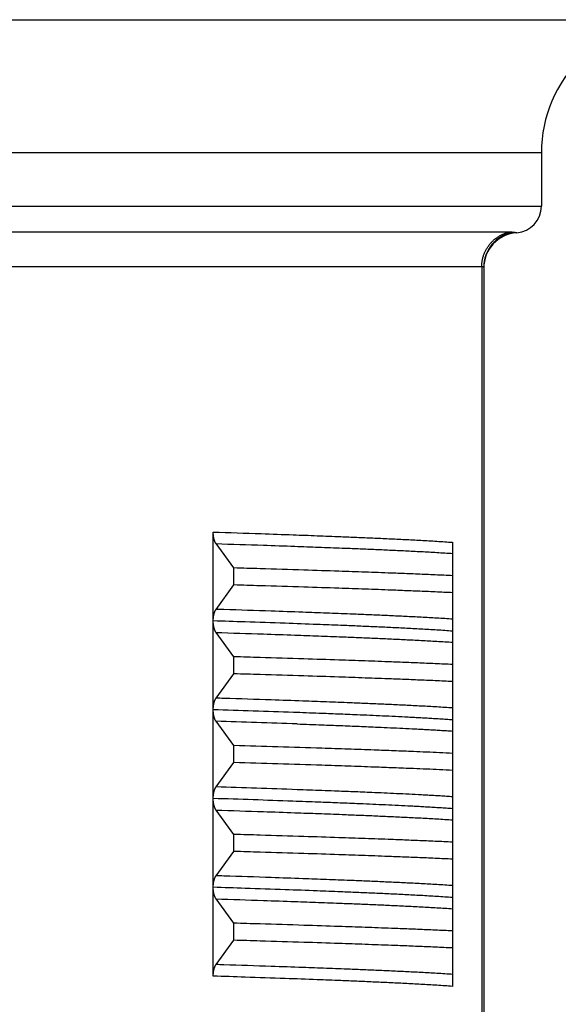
# Model space of a CAD drawing. Header units: millimetres. Extents: x 0 to 1735, y 0 to 1188.
# Tile 112 of 139: x 474.62 to 480.69, y 733.91 to 745. Entities that reach past the tile are written whole.
import ezdxf

# ---------------------------------------------------------------- set-up
doc = ezdxf.new("R2010")
doc.units = ezdxf.units.MM
doc.header["$LTSCALE"] = 0.727559
doc.layers.add('NoLayerName_001', color=7, linetype='Continuous')

msp = doc.modelspace()

# ---------------------------------------------------------------- linework, layer by layer
at = {"layer": 'NoLayerName_001', "color": 60, "linetype": 'Continuous', "lineweight": 25}
for p, q in [((462.20000031, 745.00000112), (486.79999969, 745.00000112)), ((462.20000043, 745.00000001), (486.79999982, 745.00000001)), ((480.49999985, 743.50000116), (468.50000015, 743.50000116)), ((480.49999985, 743.50000116), (480.49999985, 742.90000118)), ((468.50000015, 742.90000118), (480.49999985, 742.90000118)), ((480.13475106, 742.60696988), (468.86524894, 742.60696988)), ((479.82752822, 742.21626148), (469.17247178, 742.21626148)), ((479.82752822, 742.21626148), (479.82752796, 731.60000146)), ((479.84999987, 742.21143812), (479.84999987, 731.60000146)), ((476.80326947, 738.23191631), (476.80326947, 739.23060992)), ((477.03570951, 738.82641165), (476.83495989, 739.10066114)), ((479.49999987, 739.11518134), (479.49999987, 738.11628383)), ((477.03570951, 738.63470203), (477.03570951, 738.82641165)), ((476.83496008, 738.36045279), (477.03570951, 738.63470203)), ((476.80326959, 736.23050382), (476.80326947, 738.22924974)), ((477.03570951, 737.82641167), (476.83496094, 738.10065973)), ((479.49999987, 738.11518395), (479.49999987, 736.11530157)), ((477.03570951, 737.63470205), (477.03570951, 737.82641167)), ((476.83496567, 737.36046045), (477.03570951, 737.63470205)), ((477.03570951, 736.8264117), (476.83497706, 737.10063774)), ((477.03570951, 736.63470208), (477.03570951, 736.8264117)), ((476.83497631, 736.36047501), (477.03570951, 736.63470208)), ((476.80326947, 735.2319588), (476.80326947, 736.22915433)), ((477.03570951, 735.82641172), (476.8349589, 736.10066257)), ((479.49999987, 736.11396834), (479.49999987, 735.11629271)), ((477.03570951, 735.6347021), (477.03570951, 735.82641172)), ((476.83495914, 735.36045158), (477.03570951, 735.6347021)), ((476.80326947, 734.23050372), (476.80326947, 735.2303292)), ((477.03570951, 734.82641175), (476.83497446, 735.10064134)), ((479.49999987, 735.11486443), (479.49999987, 734.1150768)), ((477.03570951, 734.63470213), (477.03570951, 734.82641175)), ((476.83497456, 734.36047268), (477.03570951, 734.63470213))]:
    msp.add_line(p, q, dxfattribs=at)
for centre, radius, start, end in [((481.99999981, 743.50000116), 1.49999996, 90, 180), ((480.19999986, 742.90000118), 0.29999999, 274.096043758, 0), ((480.24986983, 742.21136744), 0.39987415, 100.218779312, 179.989877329), ((480.24999986, 742.20178713), 0.40000119, 94.096022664, 179.999704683), ((469.73399446, 515.69958612), 221.64368277, 87.9386640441, 88.1722540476), ((468.85528091, 485.1399757), 252.08699269, 87.978500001, 88.1860261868), ((469.24900412, 468.19606758), 268.74317584, 88.1282685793, 88.3396497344), ((469.24900412, 468.00435796), 268.74317585, 88.1282685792, 88.3396497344), ((469.55729575, 505.36999993), 231.10509208, 87.9690454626, 88.1954128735), ((469.71871298, 514.24405535), 222.09946908, 87.9404719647, 88.1720627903)]:
    msp.add_arc(centre, radius, start, end, dxfattribs=at)
for points, knots in [([(479.82752796, 742.21626148), (479.82765901, 742.22220166), (479.82773037, 742.2340991), (479.82898519, 742.25191885), (479.83092015, 742.2696965), (479.83365495, 742.28739014), (479.83715151, 742.30496018), (479.84141423, 742.32236637), (479.84643579, 742.33956879), (479.85221365, 742.35652765), (479.85873856, 742.37320654), (479.86599335, 742.38957425), (479.87396289, 742.40560016), (479.88263161, 742.42125384), (479.89198411, 742.43650478), (479.90200496, 742.45132249), (479.91267862, 742.46567647), (479.92398941, 742.47953519), (479.93591421, 742.49287185), (479.94842917, 742.50565984), (479.96151045, 742.51787225), (479.97513421, 742.52948223), (479.98927667, 742.54046279), (480.00391377, 742.55078731), (480.01902109, 742.56042671), (480.03456598, 742.56935717), (480.05050713, 742.57756408), (480.06680389, 742.58502671), (480.08341229, 742.5917366), (480.10029914, 742.59764105), (480.11739162, 742.60285155), (480.12898561, 742.60553224), (480.13475106, 742.60696988)], [0, 0, 0, 0, 0.01782488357, 0.0356810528, 0.05356220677, 0.07146175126, 0.08937306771, 0.10728978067, 0.12520602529, 0.14311679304, 0.16102031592, 0.17891763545, 0.19680966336, 0.21469720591, 0.23258116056, 0.25046271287, 0.26834353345, 0.28622566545, 0.30410996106, 0.3219966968, 0.33988625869, 0.35777936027, 0.37567725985, 0.39358197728, 0.41149637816, 0.42941973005, 0.44734549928, 0.46526623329, 0.48317422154, 0.50106183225, 0.5189218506, 0.53674782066, 0.53674782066, 0.53674782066, 0.53674782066]), ([(480.17892849, 742.60490271), (480.17819753, 742.60500003), (480.17673679, 742.60520375), (480.17453861, 742.60545495), (480.17233726, 742.60567807), (480.17013253, 742.60587052), (480.16792529, 742.60603743), (480.16571608, 742.6061819), (480.16350556, 742.60630754), (480.16129432, 742.60641783), (480.15908281, 742.60651636), (480.15687121, 742.60660369), (480.15465953, 742.6066803), (480.15244778, 742.60674671), (480.15023596, 742.60680341), (480.14802406, 742.6068509), (480.14581208, 742.6068897), (480.14360003, 742.60692029), (480.1413879, 742.60694324), (480.13917569, 742.60695881), (480.1369634, 742.60696842), (480.13548852, 742.6069689), (480.13475106, 742.60696988)], [0, 0, 0, 0, 0.002212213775, 0.004424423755, 0.006636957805, 0.008849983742, 0.011063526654, 0.013277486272, 0.015491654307, 0.017705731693, 0.019919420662, 0.022132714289, 0.024345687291, 0.026558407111, 0.028770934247, 0.03098332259, 0.033195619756, 0.035407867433, 0.037620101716, 0.039832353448, 0.042044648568, 0.044257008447, 0.044257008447, 0.044257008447, 0.044257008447]), ([(480.22142843, 742.60076747), (480.22120916, 742.60077948), (480.2207749, 742.60080929), (480.22011458, 742.60081838), (480.21946123, 742.60089374), (480.2188021, 742.60091264), (480.21727431, 742.601004), (480.21552632, 742.60112003), (480.21355857, 742.60125218), (480.21224745, 742.60134567), (480.2109363, 742.60144271), (480.20962549, 742.60154319), (480.20831518, 742.60164693), (480.20700533, 742.601754), (480.20569585, 742.6018644), (480.20438664, 742.60197815), (480.20307768, 742.60209526), (480.20176896, 742.60221577), (480.20046052, 742.60233971), (480.19915238, 742.60246712), (480.19784458, 742.60259802), (480.19653715, 742.60273246), (480.1952301, 742.60287046), (480.19392346, 742.60301203), (480.19261722, 742.60315721), (480.19131139, 742.60330602), (480.19000598, 742.60345849), (480.18870101, 742.60361463), (480.18739647, 742.60377447), (480.18609238, 742.60393798), (480.18478875, 742.60410516), (480.1834856, 742.60427597), (480.18218292, 742.60445037), (480.18088074, 742.60462845), (480.17979598, 742.60477958), (480.17914537, 742.604872), (480.17892849, 742.60490271)], [0, 0, 0, 0, 0.000658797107, 0.001305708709, 0.001979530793, 0.002629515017, 0.00328300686, 0.006571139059, 0.007884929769, 0.009199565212, 0.010514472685, 0.011829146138, 0.013143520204, 0.014457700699, 0.015771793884, 0.017085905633, 0.018400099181, 0.019714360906, 0.021028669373, 0.022343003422, 0.023657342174, 0.024971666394, 0.026285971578, 0.027600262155, 0.028914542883, 0.030228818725, 0.03154309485, 0.032857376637, 0.034171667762, 0.035485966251, 0.036800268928, 0.038114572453, 0.039428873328, 0.040743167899, 0.042057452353, 0.042714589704, 0.042714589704, 0.042714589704, 0.042714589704]), ([(479.84999987, 742.21143815), (479.8499509, 742.21165602), (479.84990978, 742.21212376), (479.84947544, 742.21270438), (479.84895428, 742.21319701), (479.84836023, 742.21360139), (479.84774305, 742.21392183), (479.84711307, 742.21417519), (479.84647404, 742.21439487), (479.84582497, 742.2145958), (479.84516637, 742.21477784), (479.84450164, 742.2149429), (479.84383331, 742.21509237), (479.84316277, 742.21522717), (479.84249048, 742.21534829), (479.8418166, 742.2154568), (479.84114131, 742.21555378), (479.84046478, 742.21564032), (479.83978718, 742.21571747), (479.83910867, 742.21578633), (479.83842944, 742.21584797), (479.83774965, 742.21590344), (479.83706946, 742.21595391), (479.83638898, 742.21600008), (479.83570823, 742.21604198), (479.83502725, 742.21607977), (479.83434606, 742.21611359), (479.83366469, 742.21614356), (479.83298316, 742.21616981), (479.83230149, 742.21619248), (479.83161972, 742.21621169), (479.83093786, 742.21622759), (479.83025595, 742.21624029), (479.82957401, 742.21624996), (479.82889206, 742.21625662), (479.82821013, 742.21626081), (479.82775552, 742.21626104), (479.82752822, 742.21626147)], [0, 0, 0, 0, 0.00066993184, 0.001370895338, 0.002104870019, 0.002827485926, 0.003515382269, 0.004188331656, 0.004862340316, 0.00554233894, 0.006226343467, 0.006911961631, 0.0075968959, 0.008280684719, 0.008963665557, 0.009646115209, 0.010328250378, 0.011010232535, 0.011692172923, 0.01237413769, 0.013056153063, 0.01373821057, 0.014420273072, 0.015102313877, 0.015784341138, 0.016466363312, 0.017148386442, 0.017830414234, 0.018512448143, 0.019194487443, 0.019876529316, 0.020558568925, 0.021240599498, 0.021922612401, 0.022604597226, 0.023286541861, 0.023968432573, 0.023968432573, 0.023968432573, 0.023968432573]), ([(476.80326947, 739.23060992), (476.98312559, 739.22464607), (477.28289483, 739.2149679), (477.67255687, 739.20125267), (477.97227977, 739.19022463), (478.21203876, 739.18089225), (478.42180924, 739.17227652), (478.60159735, 739.16453477), (478.78136562, 739.15632708), (478.93115113, 739.1490082), (479.05096393, 739.14281674), (479.14081429, 739.13797834), (479.23064993, 739.13287667), (479.32046371, 739.12742291), (479.41025571, 739.12162978), (479.47008398, 739.11729274), (479.5000021, 739.1151836)], [0, 0, 0, 0, 0.5398649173, 0.8997754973, 1.1697089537, 1.4396417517, 1.6195963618, 1.7995506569, 1.9795054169, 2.1594622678, 2.2494422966, 2.339423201, 2.4294036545, 2.5193827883, 2.6093605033, 2.6993376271, 2.6993376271, 2.6993376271, 2.6993376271]), ([(476.83495989, 739.10066114), (476.83393705, 739.10214866), (476.83182824, 739.10508416), (476.8290356, 739.10973735), (476.82643843, 739.1145058), (476.82405737, 739.11939186), (476.82186047, 739.12436186), (476.81982803, 739.12939637), (476.81795145, 739.13448515), (476.81622164, 739.13962232), (476.81462886, 739.14480271), (476.81316341, 739.15002119), (476.81181568, 739.15527267), (476.81057565, 739.16055234), (476.8094409, 739.1658575), (476.80840937, 739.17118565), (476.80747887, 739.17653432), (476.80664726, 739.18190105), (476.80591237, 739.18728338), (476.80527204, 739.19267883), (476.80472414, 739.19808496), (476.80426644, 739.20349929), (476.80389703, 739.20891936), (476.80361287, 739.2143427), (476.8034151, 739.21976686), (476.80328925, 739.22518933), (476.80328248, 739.22880371), (476.80326947, 739.23060992)], [0, 0, 0, 0, 0.00541572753, 0.01083721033, 0.01626685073, 0.02170242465, 0.0271377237, 0.03256563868, 0.0379875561, 0.04340669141, 0.04882534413, 0.05424495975, 0.05966619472, 0.06508910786, 0.07051386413, 0.07594061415, 0.08136935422, 0.0867999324, 0.09223205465, 0.09766529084, 0.10309908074, 0.1085327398, 0.11396546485, 0.11939633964, 0.12482434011, 0.13024833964, 0.13566711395, 0.13566711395, 0.13566711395, 0.13566711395]), ([(476.83497297, 739.10064332), (477.01270599, 739.09483466), (477.30893605, 739.08540046), (477.69399975, 739.07206603), (477.99018674, 739.06136046), (478.22711886, 739.0523251), (478.43441808, 739.04401053), (478.61208969, 739.03655702), (478.78974381, 739.02868354), (478.93777028, 739.02169605), (479.05617795, 739.01581025), (479.14497549, 739.01122099), (479.233761, 739.00640759), (479.32252955, 739.00130453), (479.41128151, 738.9959264), (479.47042514, 738.99196458), (479.4999999, 738.99003073)], [0, 0, 0, 0, 0.5334837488, 0.8891400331, 1.155882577, 1.4226246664, 1.6004523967, 1.7782799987, 1.9561079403, 2.1339373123, 2.2228530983, 2.3117693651, 2.4006852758, 2.4896003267, 2.5785144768, 2.6674282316, 2.6674282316, 2.6674282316, 2.6674282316]), ([(479.49999987, 738.73907084), (479.46715793, 738.74061439), (479.36863476, 738.74530515), (479.20440137, 738.7525218), (479.00729967, 738.76066448), (478.77732688, 738.76964402), (478.5144781, 738.77929956), (478.18589336, 738.79069761), (477.79156549, 738.803608), (477.3972139, 738.81577629), (477.13430097, 738.82349076), (477.03570951, 738.82641165)], [0, 0, 0, 0, 0.0986346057, 0.2959041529, 0.4931741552, 0.6904437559, 0.9863476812, 1.2822515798, 1.6767903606, 2.1699643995, 2.4658685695, 2.4658685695, 2.4658685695, 2.4658685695]), ([(479.49999987, 738.54736122), (479.46715793, 738.54890477), (479.36863476, 738.55359553), (479.20440137, 738.56081218), (479.00729967, 738.56895487), (478.77732688, 738.5779344), (478.5144781, 738.58758994), (478.18589336, 738.598988), (477.79156549, 738.61189838), (477.3972139, 738.62406668), (477.13430097, 738.63178114), (477.03570951, 738.63470203)], [0, 0, 0, 0, 0.0986346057, 0.2959041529, 0.4931741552, 0.6904437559, 0.9863476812, 1.2822515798, 1.6767903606, 2.1699643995, 2.4658685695, 2.4658685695, 2.4658685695, 2.4658685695]), ([(476.80326947, 738.23191631), (476.80327995, 738.23340654), (476.80328564, 738.23638739), (476.80338587, 738.24085797), (476.8035402, 738.2453275), (476.80375795, 738.24979508), (476.80403588, 738.25425988), (476.80437411, 738.25872103), (476.80477185, 738.26317771), (476.80522863, 738.26762905), (476.8057436, 738.27207419), (476.80631722, 738.27651211), (476.80695206, 738.28094141), (476.8076503, 738.28536069), (476.80841423, 738.28976852), (476.8092461, 738.29416348), (476.81014816, 738.29854417), (476.81112272, 738.30290916), (476.81217184, 738.30725695), (476.81329836, 738.31158561), (476.81450764, 738.3158922), (476.8158046, 738.32017363), (476.81719428, 738.32442675), (476.81868167, 738.32864841), (476.82027179, 738.33283549), (476.82196945, 738.33698434), (476.82377858, 738.34108947), (476.82571266, 738.34513812), (476.82778157, 738.34911711), (476.83000472, 738.35300603), (476.83236564, 738.35680983), (476.83410971, 738.35922917), (476.83496008, 738.36045279)], [0, 0, 0, 0, 0.0044708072, 0.00894226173, 0.0134143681, 0.01788710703, 0.02236043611, 0.02683429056, 0.03130858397, 0.03578320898, 0.04025803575, 0.04473283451, 0.04920731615, 0.05368128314, 0.05815464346, 0.06262741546, 0.06709973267, 0.07157184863, 0.07604413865, 0.08051679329, 0.08498963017, 0.08946271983, 0.09393647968, 0.09841169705, 0.10288955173, 0.10737163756, 0.11185848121, 0.1163459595, 0.12083019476, 0.12530909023, 0.12978257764, 0.13425287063, 0.13425287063, 0.13425287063, 0.13425287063]), ([(479.49999989, 738.24986214), (479.47042515, 738.25179632), (479.41128158, 738.25575891), (479.32252965, 738.26113744), (479.2337611, 738.26624051), (479.14497558, 738.27105391), (479.02657914, 738.27717125), (478.87856296, 738.28439078), (478.70091922, 738.29250966), (478.52325579, 738.3001606), (478.3159639, 738.30865406), (478.07903866, 738.31786479), (477.78285841, 738.32875547), (477.39779833, 738.34219137), (477.07195664, 738.35292231), (476.86459582, 738.35952485), (476.83497292, 738.36047038)], [0, 0, 0, 0, 0.0889137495, 0.1778278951, 0.2667429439, 0.3556588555, 0.4445751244, 0.6224058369, 0.8002343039, 0.9780619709, 1.1558895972, 1.4226314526, 1.6893738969, 2.0450303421, 2.578514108, 2.6674280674, 2.6674280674, 2.6674280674, 2.6674280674]), ([(479.49999987, 738.11507762), (479.47008174, 738.11718669), (479.41025345, 738.12152355), (479.32046144, 738.12731659), (479.23064765, 738.13277032), (479.140812, 738.13787202), (479.05096163, 738.14271045), (478.93114882, 738.14890194), (478.78136328, 738.15622083), (478.60159499, 738.16442851), (478.42180685, 738.17217016), (478.21203635, 738.18078611), (477.94230737, 738.19128341), (477.5826355, 738.20439874), (477.19296406, 738.21784621), (476.92317234, 738.22656893), (476.80326688, 738.23050368)], [0, 0, 0, 0, 0.0899771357, 0.1799548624, 0.2699340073, 0.3599144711, 0.4498953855, 0.5398754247, 0.7198322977, 0.8997870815, 1.0797414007, 1.2596960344, 1.5296288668, 1.8895400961, 2.3394279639, 2.699337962, 2.699337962, 2.699337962, 2.699337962]), ([(476.83496094, 738.10065973), (476.83411024, 738.10188385), (476.83236548, 738.10430416), (476.83000368, 738.10810953), (476.82777975, 738.11200008), (476.82571017, 738.11598076), (476.82377552, 738.12003113), (476.82196593, 738.12413801), (476.82026789, 738.12828864), (476.81867748, 738.13247751), (476.81718985, 738.13670098), (476.81579999, 738.14095591), (476.81450286, 738.14523915), (476.81329342, 738.14954757), (476.81216671, 738.15387806), (476.81111736, 738.15822768), (476.81014256, 738.16259448), (476.8092403, 738.16697699), (476.80840829, 738.17137379), (476.80764435, 738.17578344), (476.80694624, 738.18020455), (476.80631173, 738.18463568), (476.80573868, 738.18907544), (476.80522458, 738.19352242), (476.80476889, 738.19797561), (476.80437233, 738.20243412), (476.80403525, 738.20689712), (476.80375831, 738.21136374), (476.80354126, 738.21583314), (476.80338719, 738.22030448), (476.80328677, 738.22477686), (476.80328027, 738.22775891), (476.80326947, 738.22924974)], [0, 0, 0, 0, 0.00447208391, 0.00894736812, 0.0134280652, 0.01791410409, 0.02240338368, 0.0268920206, 0.0313758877, 0.03585551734, 0.04033250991, 0.04480805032, 0.04928292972, 0.05375756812, 0.05823203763, 0.06270615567, 0.06718010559, 0.07165425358, 0.07612884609, 0.08060401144, 0.08507976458, 0.08955601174, 0.09403255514, 0.09850910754, 0.10298545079, 0.10746146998, 0.11193706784, 0.11641216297, 0.1208866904, 0.12536060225, 0.12983386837, 0.13430647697, 0.13430647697, 0.13430647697, 0.13430647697]), ([(476.83497313, 738.10064313), (477.01270615, 738.09483446), (477.3089362, 738.08540033), (477.69399989, 738.0720657), (477.99018686, 738.06135971), (478.22711896, 738.05232406), (478.43441817, 738.04400937), (478.61208978, 738.03655594), (478.7897439, 738.02868269), (478.93777038, 738.02169548), (479.05617806, 738.01580992), (479.14497561, 738.01122089), (479.23376114, 738.00640764), (479.32252969, 738.00130456), (479.41128164, 737.99592622), (479.47042523, 737.99196391), (479.49999997, 737.99002985)], [0, 0, 0, 0, 0.5334837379, 0.889140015, 1.1558825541, 1.4226246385, 1.6004523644, 1.7782799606, 1.9561078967, 2.1339372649, 2.2228530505, 2.3117693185, 2.4006852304, 2.4896002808, 2.5785144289, 2.6674281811, 2.6674281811, 2.6674281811, 2.6674281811]), ([(479.49999987, 737.73907087), (479.46715793, 737.74061441), (479.36863476, 737.74530518), (479.20440137, 737.75252183), (479.00729967, 737.76066451), (478.77732688, 737.76964405), (478.5144781, 737.77929958), (478.18589336, 737.79069764), (477.79156549, 737.80360802), (477.3972139, 737.81577632), (477.13430097, 737.82349078), (477.03570951, 737.82641167)], [0, 0, 0, 0, 0.0986346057, 0.2959041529, 0.4931741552, 0.6904437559, 0.9863476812, 1.2822515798, 1.6767903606, 2.1699643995, 2.4658685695, 2.4658685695, 2.4658685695, 2.4658685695]), ([(479.49999987, 737.54736125), (479.46715793, 737.54890479), (479.36863476, 737.55359556), (479.20440137, 737.56081221), (479.00729967, 737.56895489), (478.77732688, 737.57793443), (478.5144781, 737.58758996), (478.18589336, 737.59898802), (477.79156549, 737.6118984), (477.3972139, 737.6240667), (477.13430097, 737.63178116), (477.03570951, 737.63470205)], [0, 0, 0, 0, 0.0986346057, 0.2959041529, 0.4931741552, 0.6904437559, 0.9863476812, 1.2822515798, 1.6767903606, 2.1699643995, 2.4658685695, 2.4658685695, 2.4658685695, 2.4658685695]), ([(476.80326947, 737.22937062), (476.80328196, 737.23119205), (476.80328841, 737.23483693), (476.80340953, 737.24030531), (476.8036006, 737.24577566), (476.80387603, 737.25124542), (476.80423526, 737.25671212), (476.80468173, 737.26217325), (476.80521781, 737.26762631), (476.80584617, 737.27306881), (476.80656937, 737.27849825), (476.80739003, 737.28391214), (476.80831074, 737.28930797), (476.8093341, 737.29468326), (476.81046273, 737.30003549), (476.81169914, 737.30536213), (476.81304616, 737.31066038), (476.81451358, 737.31592543), (476.81611082, 737.32115215), (476.81784736, 737.32633537), (476.81973276, 737.33146987), (476.82177586, 737.33654971), (476.82398509, 737.34156459), (476.82638067, 737.34649468), (476.82899531, 737.35130569), (476.83180829, 737.35599991), (476.83393459, 737.35896023), (476.83496567, 737.36046045)], [0, 0, 0, 0, 0.00546442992, 0.01093428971, 0.01640824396, 0.02188507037, 0.02736366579, 0.03284305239, 0.03832238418, 0.04380095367, 0.04927819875, 0.05475370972, 0.06022723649, 0.06569869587, 0.07116817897, 0.07663595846, 0.08210231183, 0.08756730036, 0.09303155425, 0.09849648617, 0.10396435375, 0.10943831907, 0.11491969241, 0.12040121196, 0.12587656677, 0.13134354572, 0.13680470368, 0.13680470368, 0.13680470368, 0.13680470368]), ([(479.49999999, 737.24986265), (479.47042525, 737.25179658), (479.41128165, 737.25575859), (479.32252972, 737.26113677), (479.23376119, 737.26623972), (479.1449757, 737.27105323), (479.02657931, 737.27717092), (478.8785632, 737.28439101), (478.70091954, 737.29251049), (478.52325618, 737.30016196), (478.31596436, 737.3086559), (478.07903919, 737.31786684), (477.78285901, 737.32875739), (477.397799, 737.34219255), (477.07195737, 737.35292281), (476.86459663, 737.35952591), (476.83497374, 737.3604715)], [0, 0, 0, 0, 0.0889137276, 0.1778278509, 0.2667428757, 0.355658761, 0.4445750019, 0.6224056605, 0.8002340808, 0.9780617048, 1.1558892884, 1.4226310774, 1.6893734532, 2.0450298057, 2.5785134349, 2.6674273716, 2.6674273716, 2.6674273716, 2.6674273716]), ([(476.83497706, 737.10063774), (476.83395395, 737.10212553), (476.83184467, 737.1050616), (476.82905096, 737.10971543), (476.8264526, 737.11448449), (476.82407028, 737.11937113), (476.82187213, 737.12434176), (476.81983856, 737.129377), (476.81796095, 737.1344666), (476.81623025, 737.13960466), (476.81463669, 737.14478599), (476.8131706, 737.15000546), (476.81182236, 737.15525795), (476.81058198, 737.16053865), (476.809447, 737.16584484), (476.80841532, 737.17117403), (476.80748472, 737.17652375), (476.80665303, 737.18189153), (476.80591804, 737.18727491), (476.80527757, 737.19267144), (476.80472943, 737.19807863), (476.80427139, 737.20349403), (476.80390147, 737.20891518), (476.80361662, 737.21433961), (476.80341793, 737.21976487), (476.80329093, 737.22518843), (476.80328311, 737.22880356), (476.80326961, 737.23061014)], [0, 0, 0, 0, 0.00541684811, 0.01083944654, 0.01627018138, 0.02170683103, 0.02714320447, 0.03257221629, 0.03799525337, 0.04341552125, 0.04883530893, 0.05425605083, 0.05967839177, 0.06510238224, 0.07052819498, 0.07595599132, 0.08138577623, 0.08681740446, 0.0922505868, 0.09768489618, 0.1031197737, 0.10855453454, 0.11398837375, 0.11942037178, 0.12484949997, 0.13027462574, 0.13569451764, 0.13569451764, 0.13569451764, 0.13569451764]), ([(479.49999987, 737.11507765), (479.47611723, 737.11677202), (479.42835736, 737.120241), (479.35668378, 737.12496305), (479.28499511, 737.12945354), (479.21329124, 737.1337011), (479.14157705, 737.13776727), (479.06985483, 737.14168177), (478.97421588, 737.14671392), (478.85465111, 737.15268701), (478.71115447, 737.15945984), (478.56764357, 737.16592483), (478.40019926, 737.17313733), (478.20881582, 737.18095233), (477.96956765, 737.19025065), (477.80207696, 737.1963072), (477.70637088, 737.19984193)], [0, 0, 0, 0, 0.0718280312, 0.143656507, 0.2154856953, 0.2873153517, 0.3591448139, 0.4309736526, 0.5028020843, 0.6464584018, 0.7901146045, 0.9337708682, 1.0774274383, 1.2929130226, 1.5083991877, 1.7957131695, 1.7957131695, 1.7957131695, 1.7957131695]), ([(477.74752641, 737.07008477), (477.84103052, 737.06668201), (478.00466732, 737.06084728), (478.23841198, 737.05191151), (478.4487671, 737.04348883), (478.63573027, 737.03554322), (478.79930617, 737.02821199), (478.93950027, 737.02162563), (479.05631312, 737.01580969), (479.14975145, 737.0109187), (479.2198237, 737.00712156), (479.28988763, 737.00317193), (479.35994002, 736.99902698), (479.42998117, 736.99469862), (479.47665913, 736.99156538), (479.50000006, 736.99002973)], [0, 0, 0, 0, 0.2806980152, 0.4912220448, 0.7017456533, 0.9122686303, 1.0526171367, 1.192965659, 1.3333144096, 1.4034891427, 1.4736642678, 1.5438394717, 1.6140143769, 1.6841888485, 1.7543630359, 1.7543630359, 1.7543630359, 1.7543630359]), ([(479.49999987, 736.73907089), (479.45090669, 736.7413569), (479.3527246, 736.74602495), (479.20542491, 736.75245093), (479.03356123, 736.75962354), (478.83712608, 736.76734505), (478.59156404, 736.77650655), (478.32142823, 736.78609184), (478.12494892, 736.79255941), (478.02671143, 736.79585614)], [0, 0, 0, 0, 0.1474391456, 0.2948786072, 0.4423185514, 0.6634788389, 0.8846384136, 1.1795169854, 1.4743953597, 1.4743953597, 1.4743953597, 1.4743953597]), ([(479.49999987, 736.54736127), (479.45090669, 736.54964729), (479.3527246, 736.55431533), (479.20542491, 736.56074131), (479.03356123, 736.56791392), (478.83712608, 736.57563543), (478.59156404, 736.58479694), (478.32142823, 736.59438223), (478.12494892, 736.6008498), (478.02671143, 736.60414652)], [0, 0, 0, 0, 0.1474391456, 0.2948786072, 0.4423185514, 0.6634788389, 0.8846384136, 1.1795169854, 1.4743953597, 1.4743953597, 1.4743953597, 1.4743953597]), ([(476.80326959, 736.23050382), (476.80328261, 736.23231038), (476.80328939, 736.23592547), (476.8034154, 736.24134898), (476.80361339, 736.24677418), (476.80389786, 736.25219856), (476.80426765, 736.25761966), (476.80472579, 736.26303501), (476.80527419, 736.26844215), (476.80591505, 736.27383861), (476.80665053, 736.27922194), (476.80748275, 736.28458967), (476.80841389, 736.28993933), (476.80944607, 736.29526846), (476.81058148, 736.3005746), (476.81182216, 736.30585523), (476.81317055, 736.31110768), (476.81463666, 736.3163271), (476.81623016, 736.32150839), (476.81796074, 736.32664641), (476.8198382, 736.33173596), (476.82187164, 736.33677117), (476.82406969, 736.34174177), (476.82645195, 736.34662838), (476.82905027, 736.3513974), (476.83184395, 736.35605119), (476.83395321, 736.35898724), (476.83497631, 736.36047501)], [0, 0, 0, 0, 0.00541982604, 0.01084487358, 0.01627392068, 0.02170584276, 0.02713961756, 0.03257433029, 0.03800917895, 0.04344347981, 0.0488766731, 0.05430832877, 0.05973815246, 0.06516599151, 0.07059184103, 0.07601585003, 0.08143818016, 0.08685888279, 0.09227860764, 0.09769879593, 0.10312174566, 0.10855067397, 0.11398697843, 0.1194235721, 0.12485425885, 0.13027681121, 0.13569360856, 0.13569360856, 0.13569360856, 0.13569360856]), ([(479.50000011, 736.24986269), (479.47665916, 736.25139802), (479.42998115, 736.25453055), (479.35993995, 736.25885817), (479.28988754, 736.26300262), (479.21982359, 736.26695201), (479.12639414, 736.272015), (479.00959062, 736.27802187), (478.86940524, 736.28479531), (478.72920377, 736.29122108), (478.56562099, 736.29839812), (478.37865089, 736.3061818), (478.14491637, 736.31537711), (477.93453882, 736.32322686), (477.7942791, 736.3282358), (477.74752641, 736.3299179)], [0, 0, 0, 0, 0.0701741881, 0.1403486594, 0.2105235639, 0.2806987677, 0.3508738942, 0.4912230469, 0.6315716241, 0.7719201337, 0.9122686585, 1.1227918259, 1.3333156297, 1.6140142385, 1.7543630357, 1.7543630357, 1.7543630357, 1.7543630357]), ([(476.8349589, 736.10066257), (476.83410881, 736.10188578), (476.83236532, 736.10430431), (476.83000512, 736.1081068), (476.82778263, 736.11199436), (476.8257143, 736.11597196), (476.82378072, 736.12001918), (476.82197204, 736.12412285), (476.82027477, 736.12827024), (476.818685, 736.13245583), (476.81719789, 736.136676), (476.81580844, 736.14092761), (476.81451165, 736.14520752), (476.81330247, 736.14951259), (476.81217597, 736.15383972), (476.8111268, 736.15818597), (476.81015214, 736.16254941), (476.80924993, 736.16692856), (476.80841789, 736.17132198), (476.80765379, 736.17572827), (476.80695538, 736.18014599), (476.80632041, 736.18457375), (476.8057467, 736.18901013), (476.80523171, 736.19345374), (476.80477496, 736.19790354), (476.80437724, 736.20235869), (476.80403896, 736.20681832), (476.80376086, 736.2112816), (476.80354278, 736.21574766), (476.8033879, 736.22021567), (476.80328688, 736.22468474), (476.80328034, 736.2276646), (476.80326947, 736.22915433)], [0, 0, 0, 0, 0.00446879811, 0.00894078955, 0.013418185, 0.01790091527, 0.02238688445, 0.02687221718, 0.03135279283, 0.03582913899, 0.04030285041, 0.04477510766, 0.04924669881, 0.05371804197, 0.05818920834, 0.06266001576, 0.06713065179, 0.07160148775, 0.07607277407, 0.08054464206, 0.08501710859, 0.08949008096, 0.09396336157, 0.09843666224, 0.10290975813, 0.10738252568, 0.1118548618, 0.11632668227, 0.12079792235, 0.1252685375, 0.12973850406, 0.13420781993, 0.13420781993, 0.13420781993, 0.13420781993]), ([(479.49999987, 736.11507734), (479.47603883, 736.11677719), (479.4281222, 736.1202577), (479.35621326, 736.1249938), (479.28428914, 736.12949696), (479.21234974, 736.13375585), (479.14039999, 736.1378326), (479.06844219, 736.14175713), (478.97248911, 736.14680195), (478.85253163, 736.15278975), (478.7085637, 736.15957897), (478.56458148, 736.1660594), (478.39658725, 736.17328886), (478.20457529, 736.18112196), (477.96454145, 736.1904415), (477.79650075, 736.19651175), (477.70048039, 736.20005449)], [0, 0, 0, 0, 0.072063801, 0.1441280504, 0.2161930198, 0.2882584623, 0.360323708, 0.432388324, 0.5044525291, 0.6485803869, 0.792708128, 0.9368359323, 1.0809640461, 1.297156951, 1.51335044, 1.8016075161, 1.8016075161, 1.8016075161, 1.8016075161]), ([(476.83497283, 736.10064358), (477.01270587, 736.09483488), (477.30893594, 736.08540057), (477.69399966, 736.07206619), (477.99018667, 736.06136064), (478.2271188, 736.05232531), (478.43441803, 736.04401076), (478.61208965, 736.03655725), (478.78974378, 736.02868375), (478.93777025, 736.02169624), (479.05617793, 736.01581042), (479.14497547, 736.01122114), (479.23376099, 736.00640772), (479.32252955, 736.00130465), (479.41128151, 735.99592652), (479.47042514, 735.99196473), (479.49999991, 735.99003089)], [0, 0, 0, 0, 0.5334837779, 0.8891400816, 1.15588264, 1.422624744, 1.6004524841, 1.778280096, 1.9561080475, 2.133937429, 2.2228532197, 2.3117694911, 2.4006854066, 2.4896004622, 2.5785146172, 2.6674283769, 2.6674283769, 2.6674283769, 2.6674283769]), ([(479.49999987, 735.73907092), (479.46715793, 735.74061446), (479.36863476, 735.74530523), (479.20440137, 735.75252188), (479.00729967, 735.76066456), (478.77732688, 735.7696441), (478.5144781, 735.77929963), (478.18589336, 735.79069769), (477.79156549, 735.80360807), (477.3972139, 735.81577637), (477.13430097, 735.82349083), (477.03570951, 735.82641172)], [0, 0, 0, 0, 0.0986346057, 0.2959041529, 0.4931741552, 0.6904437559, 0.9863476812, 1.2822515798, 1.6767903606, 2.1699643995, 2.4658685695, 2.4658685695, 2.4658685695, 2.4658685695]), ([(479.49999987, 735.5473613), (479.46715793, 735.54890484), (479.36863476, 735.55359561), (479.20440137, 735.56081226), (479.00729967, 735.56895494), (478.77732688, 735.57793448), (478.5144781, 735.58759001), (478.18589336, 735.59898807), (477.79156549, 735.61189845), (477.3972139, 735.62406675), (477.13430097, 735.63178121), (477.03570951, 735.6347021)], [0, 0, 0, 0, 0.0986346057, 0.2959041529, 0.4931741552, 0.6904437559, 0.9863476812, 1.2822515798, 1.6767903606, 2.1699643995, 2.4658685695, 2.4658685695, 2.4658685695, 2.4658685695]), ([(476.80326947, 735.2319588), (476.80327998, 735.23344854), (476.80328569, 735.23642842), (476.80338618, 735.24089753), (476.80354087, 735.24536558), (476.80375908, 735.24983167), (476.80403752, 735.25429497), (476.80437629, 735.25875464), (476.80477455, 735.26320981), (476.8052318, 735.26765965), (476.80574716, 735.27210329), (476.80632107, 735.27653971), (476.80695612, 735.28096751), (476.80765449, 735.28538528), (476.80841849, 735.28979161), (476.80925037, 735.29418508), (476.8101524, 735.29856427), (476.8111269, 735.30292775), (476.81217595, 735.30727405), (476.81330237, 735.31160122), (476.81451153, 735.31590632), (476.81580834, 735.32018626), (476.81719783, 735.3244379), (476.81868499, 735.3286581), (476.82027482, 735.33284372), (476.82197215, 735.33699113), (476.82378086, 735.34109484), (476.82571447, 735.34514208), (476.82778282, 735.3491197), (476.83000533, 735.3530073), (476.83236554, 735.35680982), (476.83410904, 735.35922836), (476.83495914, 735.36045158)], [0, 0, 0, 0, 0.00446934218, 0.00893932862, 0.01340996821, 0.01788124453, 0.02235311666, 0.02682551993, 0.03129836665, 0.03577154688, 0.0402449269, 0.04471827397, 0.04919129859, 0.0536638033, 0.05813569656, 0.06260699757, 0.06707784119, 0.07154848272, 0.07601929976, 0.08049048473, 0.08496185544, 0.08943348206, 0.09390578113, 0.09837953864, 0.10285593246, 0.10733655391, 0.11182192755, 0.11630793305, 0.12079069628, 0.12526812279, 0.12974014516, 0.13420897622, 0.13420897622, 0.13420897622, 0.13420897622]), ([(479.49999989, 735.24986211), (479.47042516, 735.2517963), (479.41128159, 735.25575894), (479.32252965, 735.26113748), (479.23376109, 735.26624054), (479.14497557, 735.27105393), (479.02657912, 735.27717123), (478.87856293, 735.28439072), (478.70091918, 735.29250957), (478.52325574, 735.30016051), (478.31596384, 735.30865397), (478.07903859, 735.31786473), (477.78285833, 735.32875546), (477.39779822, 735.3421914), (477.07195651, 735.35292231), (476.86459569, 735.35952476), (476.83497278, 735.36047027)], [0, 0, 0, 0, 0.0889137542, 0.1778279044, 0.2667429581, 0.3556588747, 0.4445751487, 0.6224058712, 0.8002343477, 0.9780620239, 1.1558896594, 1.422631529, 1.6893739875, 2.0450304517, 2.5785142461, 2.6674282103, 2.6674282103, 2.6674282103, 2.6674282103]), ([(479.49999987, 735.11507766), (479.47008177, 735.11718669), (479.41025352, 735.12152343), (479.32046159, 735.12731647), (479.23064789, 735.13277026), (479.14081233, 735.13787205), (479.05096205, 735.14271059), (478.93114935, 735.14890218), (478.78136396, 735.15622108), (478.60159583, 735.16442871), (478.42180786, 735.17217028), (478.21203755, 735.1807862), (477.94230881, 735.19128354), (477.58263727, 735.20439892), (477.19296619, 735.21784629), (476.92317472, 735.22656901), (476.80326937, 735.23050375)], [0, 0, 0, 0, 0.0899770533, 0.1799546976, 0.2699337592, 0.3599141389, 0.4498949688, 0.5398749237, 0.7198316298, 0.8997862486, 1.0797404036, 1.2596948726, 1.5296274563, 1.8895383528, 2.339425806, 2.6993354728, 2.6993354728, 2.6993354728, 2.6993354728]), ([(476.83497446, 735.10064134), (476.83395341, 735.10212596), (476.8318485, 735.10505584), (476.82905992, 735.10969946), (476.82646598, 735.11445793), (476.82408736, 735.11933363), (476.82189237, 735.1242931), (476.81986154, 735.12931706), (476.81798621, 735.13439527), (476.81625726, 735.13952186), (476.81466487, 735.14469165), (476.81319934, 735.1498995), (476.81185098, 735.15514034), (476.81060975, 735.16040931), (476.80947329, 735.16570376), (476.80843961, 735.17102118), (476.8075066, 735.17635913), (476.8066722, 735.18171514), (476.80593433, 735.18708676), (476.80529088, 735.19247154), (476.80473982, 735.19786701), (476.80427898, 735.20327073), (476.80390654, 735.20868024), (476.80361951, 735.21409307), (476.80341916, 735.2195068), (476.80329099, 735.2249189), (476.80328309, 735.22852642), (476.80326947, 735.2303292)], [0, 0, 0, 0, 0.00540550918, 0.01081675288, 0.01623608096, 0.02166126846, 0.02708614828, 0.03250367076, 0.03791524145, 0.04332407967, 0.04873248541, 0.05414190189, 0.05955298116, 0.06496577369, 0.07038042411, 0.07579706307, 0.08121567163, 0.08663608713, 0.0920580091, 0.09748100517, 0.10290451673, 0.10832786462, 0.11375025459, 0.11917078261, 0.12458844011, 0.13000211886, 0.1354106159, 0.1354106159, 0.1354106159, 0.1354106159]), ([(476.83497507, 735.1006405), (477.01270798, 735.09483192), (477.30893784, 735.08539773), (477.69400131, 735.07206388), (477.99018811, 735.06135875), (478.22712009, 735.05232381), (478.43441918, 735.04400967), (478.6120907, 735.03655658), (478.78974471, 735.02868358), (478.93777111, 735.02169657), (479.05617873, 735.01581123), (479.14497623, 735.0112223), (479.2337617, 735.00640905), (479.32253019, 735.00130583), (479.41128206, 734.99592719), (479.47042558, 734.99196444), (479.5000003, 734.9900302)], [0, 0, 0, 0, 0.5334833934, 0.8891394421, 1.1558818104, 1.4226237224, 1.6004513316, 1.7782788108, 1.9561066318, 2.1339358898, 2.2228516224, 2.311767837, 2.400683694, 2.4895986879, 2.578512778, 2.6674264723, 2.6674264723, 2.6674264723, 2.6674264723]), ([(479.49999987, 734.73907094), (479.46715793, 734.74061449), (479.36863476, 734.74530525), (479.20440137, 734.7525219), (479.00729967, 734.76066458), (478.77732688, 734.76964412), (478.5144781, 734.77929966), (478.18589336, 734.79069771), (477.79156549, 734.8036081), (477.3972139, 734.81577639), (477.13430097, 734.82349086), (477.03570951, 734.82641175)], [0, 0, 0, 0, 0.0986346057, 0.2959041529, 0.4931741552, 0.6904437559, 0.9863476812, 1.2822515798, 1.6767903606, 2.1699643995, 2.4658685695, 2.4658685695, 2.4658685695, 2.4658685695]), ([(479.49999987, 734.54736132), (479.46715793, 734.54890487), (479.36863476, 734.55359563), (479.20440137, 734.56081228), (479.00729967, 734.56895497), (478.77732688, 734.5779345), (478.5144781, 734.58759004), (478.18589336, 734.5989881), (477.79156549, 734.61189848), (477.3972139, 734.62406678), (477.13430097, 734.63178124), (477.03570951, 734.63470213)], [0, 0, 0, 0, 0.0986346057, 0.2959041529, 0.4931741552, 0.6904437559, 0.9863476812, 1.2822515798, 1.6767903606, 2.1699643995, 2.4658685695, 2.4658685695, 2.4658685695, 2.4658685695]), ([(476.80326947, 734.23050372), (476.80328249, 734.23231025), (476.80328927, 734.23592526), (476.80341526, 734.24134867), (476.80361324, 734.24677377), (476.80389768, 734.25219804), (476.80426744, 734.25761903), (476.80472553, 734.26303428), (476.80527388, 734.26844132), (476.8059147, 734.27383768), (476.80665012, 734.27922091), (476.80748229, 734.28458854), (476.80841336, 734.2899381), (476.80944548, 734.29526713), (476.81058082, 734.30057317), (476.81182144, 734.30585371), (476.81316976, 734.31110606), (476.8146358, 734.31632538), (476.81622923, 734.32150658), (476.81795973, 734.32664452), (476.8198371, 734.331734), (476.82187043, 734.33676914), (476.82406837, 734.34173968), (476.8264505, 734.34662624), (476.82904871, 734.3513952), (476.83184228, 734.35604894), (476.83395149, 734.35898493), (476.83497456, 734.36047268)], [0, 0, 0, 0, 0.00541972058, 0.01084466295, 0.01627360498, 0.02170542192, 0.02713909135, 0.03257369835, 0.03800844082, 0.04344263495, 0.04887572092, 0.05430726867, 0.05973698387, 0.06516471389, 0.07059045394, 0.07601435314, 0.08143657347, 0.08685716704, 0.09227678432, 0.09769686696, 0.10311971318, 0.10854853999, 0.11398474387, 0.11942123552, 0.12485181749, 0.13027426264, 0.13569095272, 0.13569095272, 0.13569095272, 0.13569095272]), ([(479.50000031, 734.24986258), (479.47042556, 734.2517962), (479.41128193, 734.25575743), (479.32253002, 734.26113533), (479.23376152, 734.26623832), (479.14497608, 734.27105212), (479.02657977, 734.27717027), (478.87856373, 734.28439063), (478.70092013, 734.29251006), (478.52325682, 734.30016135), (478.31596506, 734.30865514), (478.07903999, 734.31786632), (477.78285995, 734.3287576), (477.39780012, 734.3421942), (477.07195865, 734.35292547), (476.86459795, 734.35952786), (476.83497507, 734.36047337)], [0, 0, 0, 0, 0.0889136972, 0.1778277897, 0.2667427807, 0.3556586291, 0.4445748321, 0.6224054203, 0.8002337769, 0.9780613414, 1.1558888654, 1.4226305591, 1.6893728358, 2.0450290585, 2.5785124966, 2.6674264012, 2.6674264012, 2.6674264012, 2.6674264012]), ([(479.49999997, 734.11507778), (479.47008186, 734.11718683), (479.41025362, 734.12152362), (479.32046169, 734.12731666), (479.23064798, 734.13277041), (479.14081242, 734.13787215), (479.05096213, 734.14271063), (478.93114944, 734.14890217), (478.78136405, 734.15622106), (478.60159592, 734.1644287), (478.42180795, 734.17217032), (478.21203764, 734.18078626), (477.9423089, 734.19128359), (477.58263737, 734.20439895), (477.19296628, 734.21784631), (476.92317482, 734.226569), (476.80326947, 734.23050372)], [0, 0, 0, 0, 0.0899770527, 0.1799546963, 0.2699337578, 0.3599141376, 0.4498949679, 0.5398749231, 0.7198316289, 0.8997862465, 1.0797404, 1.2596948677, 1.5296274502, 1.8895383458, 2.3394257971, 2.6993354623, 2.6993354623, 2.6993354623, 2.6993354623])]:
    msp.add_open_spline(points, degree=3, knots=knots, dxfattribs=at)

doc.saveas('drawing.dxf')
